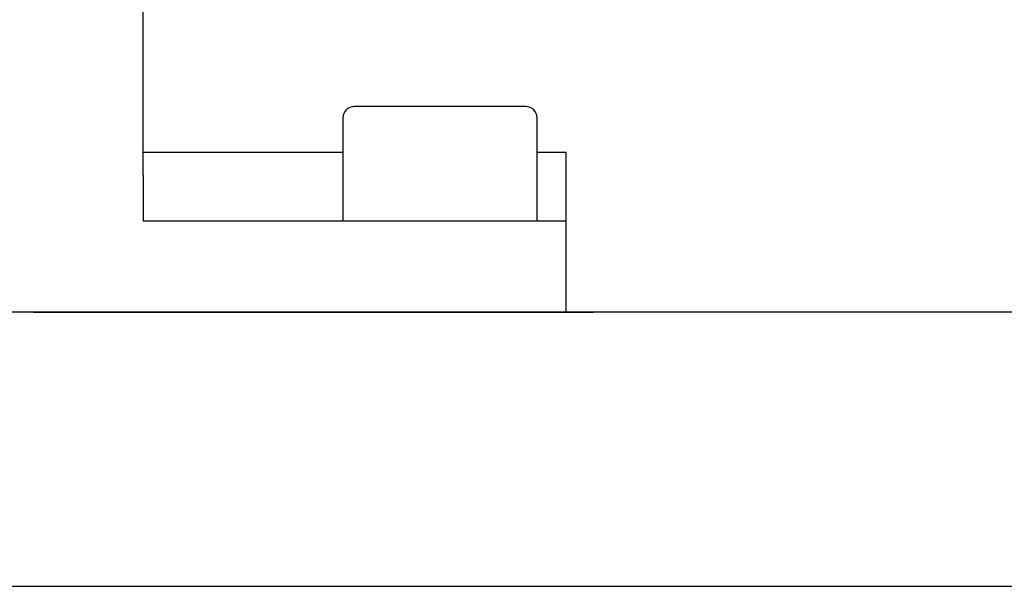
# Model space of a CAD drawing. Header units: millimetres. Extents: x 8809 to 9805, y 1960 to 2646.
# Tile 2 of 48: x 8997 to 9040, y 1971 to 1995. Entities that reach past the tile are written whole.
import ezdxf

# ---------------------------------------------------------------- set-up
doc = ezdxf.new("R2010")
doc.units = ezdxf.units.MM
doc.header["$LTSCALE"] = 0.8
doc.layers.get('0').update_dxf_attribs({"lineweight": 30})

msp = doc.modelspace()

# ---------------------------------------------------------------- linework, layer by layer
for p, q in [((9002.4088, 1988.5088), (9002.4088, 2027.0089)), ((9019.1588, 1991.5088), (9011.6588, 1991.5088)), ((9011.1588, 1991.0088), (9011.1588, 1986.5088)), ((9019.6588, 1986.5088), (9019.6588, 1991.0088)), ((9002.4088, 1989.5088), (9011.1588, 1989.5088)), ((9019.6588, 1989.5088), (9020.9088, 1989.5088)), ((9020.9088, 1989.5088), (9020.9088, 1982.5088)), ((9002.4088, 1988.5088), (9002.4088, 1986.5088)), ((9002.4088, 1986.5088), (9020.9088, 1986.5088)), ((9011.1588, 1986.5088), (9019.6588, 1986.5088)), ((9237.4089, 1982.5088), (8917.4089, 1982.5088)), ((9021.6088, 1982.5088), (8997.6088, 1982.5088)), ((8997.6088, 1982.5088), (9022.1088, 1982.5088)), ((8917.4089, 1970.5088), (9237.4089, 1970.5088))]:
    msp.add_line(p, q)
for centre, start, end in [((9011.6588, 1991.0088), 90, 180), ((9019.1588, 1991.0088), 0, 90)]:
    msp.add_arc(centre, 0.5, start, end)

doc.saveas('drawing.dxf')
